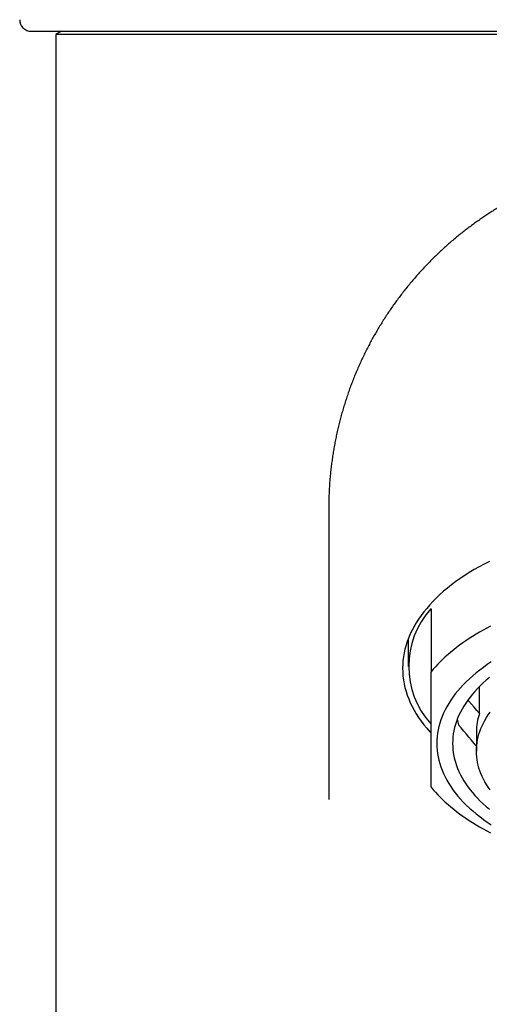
# Model space of a CAD drawing. Header units: millimetres. Extents: x 8 to 734, y 12 to 900.
# Tile 14 of 21: x 295 to 316, y 800 to 843. Entities that reach past the tile are written whole.
import ezdxf

# ---------------------------------------------------------------- set-up
doc = ezdxf.new("R2010")
doc.units = ezdxf.units.MM

msp = doc.modelspace()

# ---------------------------------------------------------------- linework, layer by layer
at = {"color": 7, "linetype": 'Continuous', "lineweight": 30}
for p, q in [((296.757, 842.86), (296.516, 842.721)), ((296.516, 842.721), (296.516, 700.509)), ((324.016, 842.721), (296.516, 842.721)), ((308.516, 821.844), (308.516, 809.029)), ((313.016, 817.431), (313.016, 814.651)), ((312.016, 816.11), (312.016, 814.89)), ((315.141, 812.814), (315.141, 813.997)), ((315.016, 812.019), (315.016, 811.158))]:
    msp.add_line(p, q, dxfattribs=at)
at = {"color": 7, "linetype": 'Continuous', "lineweight": 30, "flags": 128}
for points in [[(315.583, 819.514), (315.354, 819.395), (315.13, 819.273), (314.912, 819.149), (314.701, 819.021), (314.496, 818.89), (314.297, 818.757), (314.105, 818.621), (313.92, 818.482), (313.742, 818.34), (313.571, 818.197), (313.407, 818.051), (313.25, 817.902), (313.101, 817.752), (312.959, 817.6), (312.825, 817.445), (312.698, 817.289), (312.579, 817.131), (312.468, 816.972), (312.365, 816.811), (312.27, 816.649), (312.183, 816.485), (312.104, 816.32), (312.033, 816.155), (311.971, 815.988), (311.916, 815.82), (311.87, 815.652), (311.833, 815.483), (311.803, 815.314), (311.782, 815.145), (311.77, 814.975), (311.766, 814.805), (311.77, 814.635), (311.782, 814.465), (311.803, 814.296), (311.833, 814.126), (311.87, 813.958), (311.916, 813.789), (311.971, 813.622), (312.033, 813.455), (312.104, 813.289), (312.183, 813.125), (312.27, 812.961), (312.365, 812.799), (312.468, 812.638), (312.579, 812.479), (312.698, 812.321), (312.825, 812.165), (312.959, 812.01), (313.015, 811.948)], [(315.635, 816.661), (315.471, 816.574), (315.31, 816.486), (315.152, 816.396), (314.997, 816.304), (314.846, 816.211), (314.698, 816.117), (314.553, 816.02), (314.412, 815.923), (314.275, 815.824), (314.142, 815.723), (314.012, 815.621), (313.885, 815.518), (313.763, 815.414), (313.644, 815.308), (313.53, 815.202), (313.419, 815.094), (313.312, 814.984), (313.209, 814.874), (313.11, 814.763), (313.016, 814.651)], [(315.661, 815.083), (315.487, 814.965), (315.319, 814.846), (315.156, 814.724), (315, 814.6), (314.85, 814.474), (314.706, 814.346), (314.568, 814.216), (314.437, 814.084), (314.313, 813.95), (314.195, 813.815), (314.084, 813.678), (313.98, 813.539), (313.882, 813.399), (313.792, 813.258), (313.708, 813.115), (313.632, 812.972), (313.563, 812.827), (313.501, 812.682), (313.446, 812.536), (313.398, 812.389), (313.358, 812.241), (313.324, 812.093), (313.299, 811.944), (313.28, 811.796), (313.269, 811.647), (313.266, 811.498), (313.269, 811.348), (313.28, 811.199), (313.299, 811.051), (313.324, 810.902), (313.358, 810.754), (313.398, 810.606), (313.446, 810.459), (313.501, 810.313), (313.563, 810.168), (313.632, 810.023), (313.708, 809.88), (313.792, 809.737), (313.882, 809.596), (313.98, 809.456), (314.084, 809.317), (314.195, 809.18), (314.313, 809.045), (314.437, 808.911), (314.568, 808.779), (314.706, 808.649), (314.85, 808.521), (315, 808.395), (315.156, 808.271), (315.319, 808.149), (315.487, 808.03), (315.661, 807.912)], [(315.587, 814.398), (315.447, 814.28), (315.312, 814.16), (315.183, 814.039), (315.061, 813.915), (314.945, 813.79), (314.834, 813.664), (314.731, 813.536), (314.633, 813.406), (314.542, 813.275), (314.457, 813.143), (314.379, 813.01), (314.308, 812.876), (314.243, 812.741), (314.185, 812.605), (314.134, 812.468), (314.089, 812.331), (314.052, 812.193), (314.021, 812.054), (313.997, 811.915), (313.979, 811.776), (313.969, 811.637), (313.966, 811.498)], [(315.141, 812.814), (315.027, 812.95), (314.913, 813.086), (314.799, 813.222), (314.686, 813.359), (314.639, 813.414)], [(315.016, 811.158), (315.019, 811.283), (315.028, 811.408), (315.043, 811.532), (315.065, 811.657), (315.093, 811.781), (315.126, 811.904), (315.166, 812.027), (315.212, 812.15), (315.264, 812.272), (315.322, 812.393), (315.386, 812.513), (315.456, 812.632), (315.532, 812.75), (315.613, 812.867)], [(315.016, 811.374), (314.913, 811.496), (314.799, 811.633), (314.686, 811.769), (314.572, 811.905), (314.458, 812.041), (314.344, 812.178), (314.23, 812.314)], [(313.966, 811.498), (313.969, 811.358), (313.979, 811.219), (313.997, 811.08), (314.021, 810.941), (314.052, 810.802), (314.089, 810.664), (314.134, 810.527), (314.185, 810.39), (314.243, 810.254), (314.308, 810.119), (314.379, 809.985), (314.457, 809.852), (314.542, 809.72), (314.633, 809.589), (314.731, 809.459), (314.834, 809.331), (314.945, 809.205), (315.061, 809.08), (315.183, 808.956), (315.312, 808.835), (315.447, 808.715), (315.587, 808.597)], [(315.613, 809.449), (315.532, 809.566), (315.456, 809.684), (315.386, 809.804), (315.322, 809.924), (315.264, 810.045), (315.212, 810.167), (315.166, 810.289), (315.126, 810.412), (315.093, 810.536), (315.065, 810.66), (315.043, 810.784), (315.028, 810.909), (315.019, 811.033), (315.016, 811.158)], [(313.016, 809.568), (313.11, 809.456), (313.209, 809.345), (313.312, 809.235), (313.419, 809.126), (313.53, 809.018), (313.644, 808.911), (313.763, 808.805), (313.885, 808.701), (314.012, 808.598), (314.142, 808.496), (314.275, 808.395), (314.412, 808.296), (314.553, 808.199), (314.698, 808.102), (314.846, 808.008), (314.997, 807.915), (315.152, 807.823), (315.31, 807.733), (315.471, 807.645), (315.635, 807.558)]]:
    msp.add_lwpolyline(points, dxfattribs=at)
at = {"color": 7, "linetype": 'Continuous', "lineweight": 30}
for centre, radius, start, end in [((295.424, 843.36), 0.5, 179, 270), ((315.809, 814.89), 3.776, 137.7, 222.3), ((317.621, 812.014), 2.606, 162.1171, 179.8852), ((317.063, 813.135), 2.949, 191.1595, 196.1588)]:
    msp.add_arc(centre, radius, start, end, dxfattribs=at)
for points, knots in [([(295.424, 842.86), (295.426, 842.86), (295.428, 842.86), (295.447, 842.86), (295.478, 842.86), (295.522, 842.86), (295.578, 842.86), (295.646, 842.86), (295.724, 842.86), (295.811, 842.86), (295.909, 842.86), (296.018, 842.86), (296.146, 842.86), (296.297, 842.86), (296.475, 842.86), (296.668, 842.86), (296.84, 842.86), (296.98, 842.86), (297.082, 842.86), (297.188, 842.86), (297.297, 842.86), (297.409, 842.86), (297.525, 842.86), (297.691, 842.86), (297.913, 842.86), (298.198, 842.86), (298.498, 842.86), (298.812, 842.86), (299.117, 842.86), (299.41, 842.86), (299.687, 842.86), (299.973, 842.86), (300.271, 842.86), (300.604, 842.86), (300.976, 842.86), (301.388, 842.86), (301.812, 842.86), (302.18, 842.86), (302.484, 842.86), (302.722, 842.86), (302.962, 842.86), (303.207, 842.86), (303.455, 842.86), (303.771, 842.86), (304.16, 842.86), (304.625, 842.86), (305.098, 842.86), (305.581, 842.86), (306.038, 842.86), (306.467, 842.86), (306.865, 842.86), (307.269, 842.86), (307.679, 842.86), (308.133, 842.86), (308.633, 842.86), (309.179, 842.86), (309.732, 842.86), (310.291, 842.86), (310.817, 842.86), (311.308, 842.86), (311.762, 842.86), (312.221, 842.86), (312.683, 842.86), (313.176, 842.86), (313.7, 842.86), (314.255, 842.86), (314.813, 842.86), (315.375, 842.86), (315.94, 842.86), (316.498, 842.86), (317.049, 842.86), (317.592, 842.86), (318.136, 842.86), (318.678, 842.86), (319.264, 842.86), (319.896, 842.86), (320.578, 842.86), (321.263, 842.86), (321.949, 842.86), (322.636, 842.86), (323.325, 842.86), (323.785, 842.86), (324.016, 842.86)], [0, 0, 0, 0, 0.013358, 0.026695, 0.040016, 0.053327, 0.066634, 0.079943, 0.092498, 0.105064, 0.117648, 0.130196, 0.142538, 0.157942, 0.173328, 0.188705, 0.204082, 0.210988, 0.217897, 0.224809, 0.231726, 0.238648, 0.245575, 0.25251, 0.267707, 0.282879, 0.298035, 0.313184, 0.328333, 0.340242, 0.352161, 0.364095, 0.376103, 0.388312, 0.403549, 0.418769, 0.43398, 0.449191, 0.457162, 0.465136, 0.473115, 0.481101, 0.489093, 0.497095, 0.511343, 0.525567, 0.539773, 0.55397, 0.568164, 0.57932, 0.590481, 0.601653, 0.612837, 0.624038, 0.638381, 0.6527, 0.667002, 0.681294, 0.695583, 0.706813, 0.718049, 0.729295, 0.740555, 0.751831, 0.765041, 0.778231, 0.791405, 0.80457, 0.81773, 0.830893, 0.84331, 0.855738, 0.868182, 0.880558, 0.892611, 0.907961, 0.923293, 0.938616, 0.953939, 0.969272, 0.984622, 1, 1, 1, 1]), ([(316.497, 835.398), (316.424, 835.358), (316.321, 835.3), (316.17, 835.212), (316.041, 835.136), (315.887, 835.042), (315.725, 834.941), (315.555, 834.832), (315.38, 834.716), (315.201, 834.595), (315.02, 834.468), (314.837, 834.335), (314.654, 834.198), (314.47, 834.057), (314.287, 833.912), (314.104, 833.762), (313.923, 833.609), (313.743, 833.452), (313.565, 833.292), (313.388, 833.128), (313.214, 832.962), (313.042, 832.792), (312.872, 832.619), (312.705, 832.443), (312.54, 832.264), (312.378, 832.083), (312.218, 831.899), (312.062, 831.712), (311.908, 831.523), (311.757, 831.331), (311.609, 831.137), (311.464, 830.94), (311.322, 830.741), (311.183, 830.539), (311.048, 830.336), (310.915, 830.13), (310.786, 829.922), (310.66, 829.712), (310.537, 829.5), (310.418, 829.286), (310.302, 829.07), (310.19, 828.853), (310.081, 828.633), (309.975, 828.412), (309.873, 828.189), (309.774, 827.965), (309.679, 827.739), (309.588, 827.511), (309.5, 827.282), (309.416, 827.052), (309.335, 826.82), (309.258, 826.587), (309.185, 826.353), (309.116, 826.118), (309.05, 825.882), (308.988, 825.644), (308.93, 825.406), (308.875, 825.167), (308.825, 824.927), (308.778, 824.686), (308.735, 824.444), (308.695, 824.202), (308.66, 823.96), (308.628, 823.716), (308.601, 823.472), (308.577, 823.228), (308.557, 822.984), (308.541, 822.739), (308.529, 822.494), (308.52, 822.248), (308.516, 822.032), (308.516, 821.897), (308.516, 821.845)], [0, 0, 0, 0, 0.015191, 0.021402, 0.031741, 0.04255, 0.054218, 0.066478, 0.079216, 0.092339, 0.105772, 0.119458, 0.13335, 0.147409, 0.161605, 0.175912, 0.19031, 0.204782, 0.219315, 0.233898, 0.248523, 0.263183, 0.277871, 0.292584, 0.307317, 0.322068, 0.336834, 0.351612, 0.366401, 0.3812, 0.396007, 0.410822, 0.425642, 0.440468, 0.455299, 0.470134, 0.484974, 0.499816, 0.514661, 0.52951, 0.54436, 0.559213, 0.574068, 0.588925, 0.603783, 0.618643, 0.633504, 0.648366, 0.66323, 0.678094, 0.69296, 0.707826, 0.722693, 0.737561, 0.752429, 0.767299, 0.782168, 0.797039, 0.81191, 0.826781, 0.841653, 0.856525, 0.871398, 0.88627, 0.901144, 0.916017, 0.930891, 0.945765, 0.96064, 0.975515, 0.99039, 1, 1, 1, 1]), ([(313.016, 809.568), (313.016, 809.625), (313.016, 809.739), (313.016, 809.921), (313.016, 810.112), (313.016, 810.313), (313.016, 810.523), (313.016, 810.74), (313.016, 810.962), (313.016, 811.189), (313.016, 811.426), (313.016, 811.673), (313.016, 811.939), (313.016, 812.227), (313.016, 812.537), (313.016, 812.86), (313.016, 813.195), (313.016, 813.542), (313.016, 813.9), (313.016, 814.27), (313.016, 814.524), (313.016, 814.651)], [0, 0, 0, 0, 0.05335, 0.106403, 0.159158, 0.211627, 0.263833, 0.31581, 0.364644, 0.41335, 0.461973, 0.510559, 0.559156, 0.613464, 0.667907, 0.722543, 0.777422, 0.832586, 0.888063, 0.943867, 1, 1, 1, 1])]:
    msp.add_open_spline(points, degree=3, knots=knots, dxfattribs=at)

doc.saveas('drawing.dxf')
